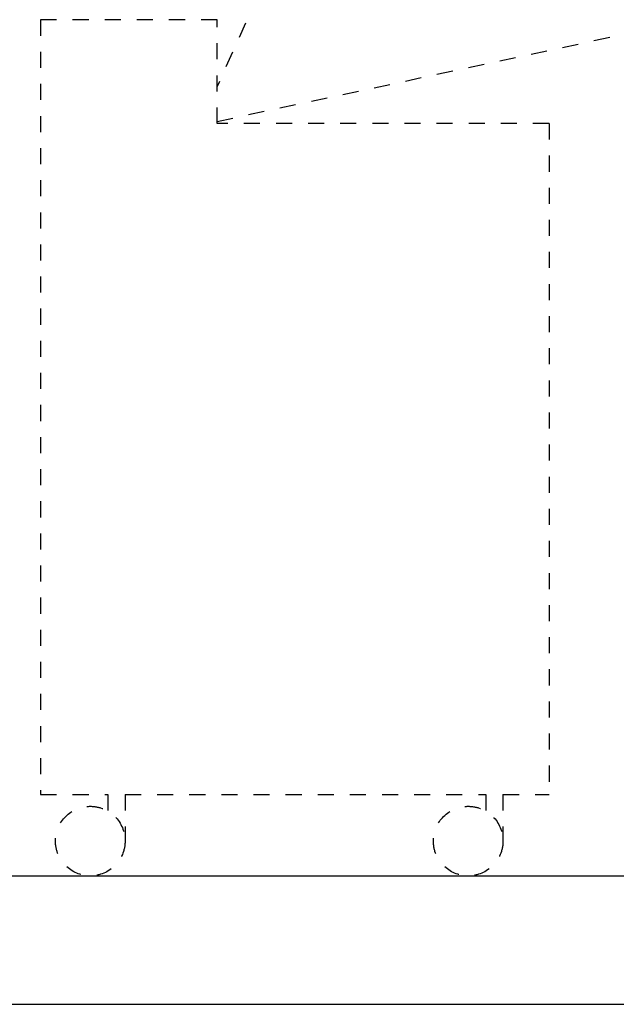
# Model space of a CAD drawing. Extents: x 11880 to 25577, y 6756 to 10446.
# Tile 27 of 87: x 19549 to 20106, y 6756 to 7676. Entities that reach past the tile are written whole.
import ezdxf

# ---------------------------------------------------------------- set-up
doc = ezdxf.new("R2010")
doc.units = 0
doc.header["$MEASUREMENT"] = 0
doc.linetypes.add('HIDDEN', pattern=[30, 15, -15])
doc.layers.add('HAIRLINE', color=178, linetype='CONTINUOUS')
doc.layers.add('HIDDEN', color=178, linetype='HIDDEN')

msp = doc.modelspace()

# ---------------------------------------------------------------- linework, layer by layer
at = {"layer": 'HAIRLINE', "linetype": 'HIDDEN'}
for p, q in [((20643.4, 9643.73, 1383.95), (19733.4, 7613.23, 1383.95)), ((19733.4, 7580.73, 1383.95), (20118.4, 7663.23, 1383.95))]:
    msp.add_line(p, q, dxfattribs=at)
at = {"layer": 'HAIRLINE'}
for points in [[(15244.23, 6755.73), (20763.4, 6755.73), (20763.4, 10445.73)], [(15244.23, 6875.73), (20643.4, 6875.73), (20643.4, 10445.73)]]:
    msp.add_lwpolyline(points, dxfattribs=at)
at = {"layer": 'HIDDEN', "linetype": 'HIDDEN'}
for p, q in [((19733.4, 7675.73, 1383.95), (19568.4, 7675.73, 1383.95)), ((19568.4, 7675.73, 1383.95), (19568.4, 6951.73, 1383.95)), ((19733.4, 7578.73, 1383.95), (19733.4, 7675.73, 1383.95)), ((20043.4, 7578.73, 1383.95), (19733.4, 7578.73, 1383.95)), ((20043.4, 7578.73, 1383.95), (20043.4, 6951.73, 1383.95)), ((19568.4, 6951.73, 1383.95), (19631.4, 6951.73, 1383.95)), ((19631.4, 6951.73, 1383.95), (19631.4, 6936.23, 1383.95)), ((19647.4, 6951.73, 1383.95), (19647.4, 6908.42, 1383.95)), ((19647.4, 6951.73, 1383.95), (19984.4, 6951.73, 1383.95)), ((19984.4, 6951.73, 1383.95), (19984.4, 6936.23, 1383.95)), ((20000.4, 6951.73, 1383.95), (20000.4, 6908.42, 1383.95)), ((20000.4, 6951.73, 1383.95), (20043.4, 6951.73, 1383.95))]:
    msp.add_line(p, q, dxfattribs=at)
for centre in [(19614.9, 6908.23, 1383.95), (19967.9, 6908.23, 1383.95)]:
    msp.add_circle(centre, 32.5, dxfattribs=at)

doc.saveas('drawing.dxf')
